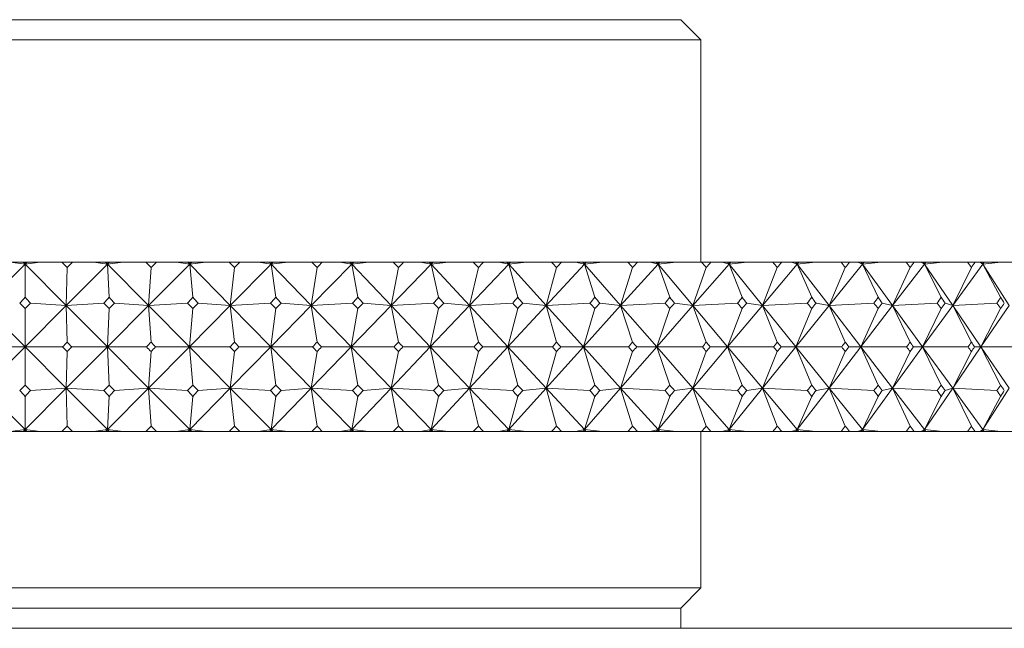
# Model space of a CAD drawing. Header units: inches. Extents: x 1.3 to 19.7, y 2.7 to 15.7.
# Tile 6 of 27: x 3.648 to 4.377, y 10.089 to 10.539. Entities that reach past the tile are written whole.
import ezdxf

# ---------------------------------------------------------------- set-up
doc = ezdxf.new("R2010")
doc.units = ezdxf.units.IN
doc.header["$MEASUREMENT"] = 0

msp = doc.modelspace()

# ---------------------------------------------------------------- linework, layer by layer
at = {"color": 7, "linetype": 'Continuous', "lineweight": 15}
for p, q in [((3.16737, 10.5392), (3.93722, 10.5392)), ((3.93722, 10.5392), (4.13737, 10.5392)), ((4.15237, 10.5242), (4.13737, 10.5392)), ((3.15237, 10.5242), (3.94603, 10.5242)), ((3.94603, 10.5242), (4.15237, 10.5242)), ((4.15237, 10.35981), (4.15237, 10.5242)), ((3.64131, 10.35981), (3.65237, 10.35833)), ((3.6509, 10.35981), (3.64131, 10.35981)), ((3.6509, 10.35981), (3.65237, 10.35833)), ((3.65237, 10.35981), (3.6509, 10.35981)), ((3.66343, 10.35981), (3.65237, 10.35833)), ((3.65384, 10.35981), (3.65237, 10.35833)), ((3.65237, 10.35833), (3.65237, 10.35981)), ((3.65384, 10.35981), (3.65237, 10.35981)), ((3.66343, 10.35981), (3.65384, 10.35981)), ((3.67947, 10.35981), (3.66343, 10.35981)), ((3.67947, 10.35981), (3.68746, 10.35981)), ((3.70285, 10.35981), (3.68746, 10.35981)), ((3.70285, 10.35981), (3.7134, 10.35833)), ((3.71193, 10.35981), (3.70285, 10.35981)), ((3.71193, 10.35981), (3.7134, 10.35833)), ((3.71346, 10.35981), (3.71193, 10.35981)), ((3.72492, 10.35981), (3.7134, 10.35833)), ((3.71487, 10.35981), (3.7134, 10.35833)), ((3.7134, 10.35833), (3.71346, 10.35981)), ((3.71487, 10.35981), (3.71346, 10.35981)), ((3.72492, 10.35981), (3.71487, 10.35981)), ((3.74155, 10.35981), (3.72492, 10.35981)), ((3.74155, 10.35981), (3.74952, 10.35981)), ((3.76419, 10.35981), (3.74952, 10.35981)), ((3.76419, 10.35981), (3.77418, 10.35833)), ((3.77274, 10.35981), (3.76419, 10.35981)), ((3.77274, 10.35981), (3.77418, 10.35833)), ((3.77431, 10.35981), (3.77274, 10.35981)), ((3.78613, 10.35981), (3.77418, 10.35833)), ((3.77565, 10.35981), (3.77418, 10.35833)), ((3.77418, 10.35833), (3.77431, 10.35981)), ((3.77565, 10.35981), (3.77431, 10.35981)), ((3.78613, 10.35981), (3.77565, 10.35981)), ((3.80329, 10.35981), (3.78613, 10.35981)), ((3.80329, 10.35981), (3.81119, 10.35981)), ((3.82509, 10.35981), (3.81119, 10.35981)), ((3.82509, 10.35981), (3.83449, 10.35833)), ((3.83306, 10.35981), (3.82509, 10.35981)), ((3.83306, 10.35981), (3.83449, 10.35833)), ((3.83467, 10.35981), (3.83306, 10.35981)), ((3.84681, 10.35981), (3.83449, 10.35833)), ((3.83595, 10.35981), (3.83449, 10.35833)), ((3.83449, 10.35833), (3.83467, 10.35981)), ((3.83595, 10.35981), (3.83467, 10.35981)), ((3.84681, 10.35981), (3.83595, 10.35981)), ((3.86442, 10.35981), (3.84681, 10.35981)), ((3.86442, 10.35981), (3.87223, 10.35981)), ((3.88531, 10.35981), (3.87223, 10.35981)), ((3.88531, 10.35981), (3.89407, 10.35833)), ((3.89267, 10.35981), (3.88531, 10.35981)), ((3.89267, 10.35981), (3.89407, 10.35833)), ((3.89432, 10.35981), (3.89267, 10.35981)), ((3.90673, 10.35981), (3.89407, 10.35833)), ((3.89552, 10.35981), (3.89407, 10.35833)), ((3.89407, 10.35833), (3.89432, 10.35981)), ((3.89552, 10.35981), (3.89432, 10.35981)), ((3.90673, 10.35981), (3.89552, 10.35981)), ((3.92472, 10.35981), (3.90673, 10.35981)), ((3.92472, 10.35981), (3.93241, 10.35981)), ((3.94461, 10.35981), (3.93241, 10.35981)), ((3.94461, 10.35981), (3.95271, 10.35833)), ((3.95134, 10.35981), (3.94461, 10.35981)), ((3.95134, 10.35981), (3.95271, 10.35833)), ((3.95302, 10.35981), (3.95134, 10.35981)), ((3.96564, 10.35981), (3.95271, 10.35833)), ((3.95413, 10.35981), (3.95271, 10.35833)), ((3.95271, 10.35833), (3.95302, 10.35981)), ((3.95413, 10.35981), (3.95302, 10.35981)), ((3.96564, 10.35981), (3.95413, 10.35981)), ((3.98395, 10.35981), (3.96564, 10.35981)), ((3.98395, 10.35981), (3.99148, 10.35981)), ((4.00275, 10.35981), (3.99148, 10.35981)), ((4.00275, 10.35981), (4.01016, 10.35833)), ((4.00882, 10.35981), (4.00275, 10.35981)), ((4.00882, 10.35981), (4.01016, 10.35833)), ((4.01052, 10.35981), (4.00882, 10.35981)), ((4.02331, 10.35981), (4.01016, 10.35833)), ((4.01156, 10.35981), (4.01016, 10.35833)), ((4.01016, 10.35833), (4.01052, 10.35981)), ((4.01156, 10.35981), (4.01052, 10.35981)), ((4.02331, 10.35981), (4.01156, 10.35981)), ((4.04187, 10.35981), (4.02331, 10.35981)), ((4.04187, 10.35981), (4.04921, 10.35981)), ((4.05952, 10.35981), (4.04921, 10.35981)), ((4.05952, 10.35981), (4.06619, 10.35833)), ((4.0649, 10.35981), (4.05952, 10.35981)), ((4.0649, 10.35981), (4.06619, 10.35833)), ((4.06662, 10.35981), (4.0649, 10.35981)), ((4.07952, 10.35981), (4.06619, 10.35833)), ((4.06756, 10.35981), (4.06619, 10.35833)), ((4.06619, 10.35833), (4.06662, 10.35981)), ((4.06756, 10.35981), (4.06662, 10.35981)), ((4.07952, 10.35981), (4.06756, 10.35981)), ((4.09825, 10.35981), (4.07952, 10.35981)), ((4.09825, 10.35981), (4.10538, 10.35981)), ((4.11467, 10.35981), (4.10538, 10.35981)), ((4.11467, 10.35981), (4.12059, 10.35833)), ((4.11935, 10.35981), (4.11467, 10.35981)), ((4.11935, 10.35981), (4.12059, 10.35833)), ((4.12107, 10.35981), (4.11935, 10.35981)), ((4.13405, 10.35981), (4.12059, 10.35833)), ((4.12193, 10.35981), (4.12059, 10.35833)), ((4.12059, 10.35833), (4.12107, 10.35981)), ((4.12193, 10.35981), (4.12107, 10.35981)), ((4.13405, 10.35981), (4.12193, 10.35981)), ((4.15287, 10.35981), (4.13405, 10.35981)), ((4.15287, 10.35981), (4.15976, 10.35981)), ((4.168, 10.35981), (4.15976, 10.35981)), ((4.168, 10.35981), (4.17315, 10.35833)), ((4.17196, 10.35981), (4.168, 10.35981)), ((4.17196, 10.35981), (4.17315, 10.35833)), ((4.17368, 10.35981), (4.17196, 10.35981)), ((4.17315, 10.35833), (4.17368, 10.35981)), ((4.17444, 10.35981), (4.17315, 10.35833)), ((4.18667, 10.35981), (4.17315, 10.35833)), ((4.17444, 10.35981), (4.17368, 10.35981)), ((4.18667, 10.35981), (4.17444, 10.35981)), ((4.20552, 10.35981), (4.18667, 10.35981)), ((4.20552, 10.35981), (4.21214, 10.35981)), ((4.2193, 10.35981), (4.21214, 10.35981)), ((4.2193, 10.35981), (4.22365, 10.35833)), ((4.22251, 10.35981), (4.2193, 10.35981)), ((4.22251, 10.35981), (4.22365, 10.35833)), ((4.22423, 10.35981), (4.22251, 10.35981)), ((4.22365, 10.35833), (4.22423, 10.35981)), ((4.22489, 10.35981), (4.22365, 10.35833)), ((4.23719, 10.35981), (4.22365, 10.35833)), ((4.22489, 10.35981), (4.22423, 10.35981)), ((4.23719, 10.35981), (4.22489, 10.35981)), ((4.25598, 10.35981), (4.23719, 10.35981)), ((4.25598, 10.35981), (4.2623, 10.35981)), ((4.26836, 10.35981), (4.2623, 10.35981)), ((4.26836, 10.35981), (4.27189, 10.35833)), ((4.27082, 10.35981), (4.26836, 10.35981)), ((4.27082, 10.35981), (4.27189, 10.35833)), ((4.27253, 10.35981), (4.27082, 10.35981)), ((4.27189, 10.35833), (4.27253, 10.35981)), ((4.27308, 10.35981), (4.27189, 10.35833)), ((4.2854, 10.35981), (4.27189, 10.35833)), ((4.27308, 10.35981), (4.27253, 10.35981)), ((4.2854, 10.35981), (4.27308, 10.35981)), ((4.30406, 10.35981), (4.2854, 10.35981)), ((4.30406, 10.35981), (4.31006, 10.35981)), ((4.31498, 10.35981), (4.31006, 10.35981)), ((4.31498, 10.35981), (4.31769, 10.35833)), ((4.31668, 10.35981), (4.31498, 10.35981)), ((4.31668, 10.35981), (4.31769, 10.35833)), ((4.31838, 10.35981), (4.31668, 10.35981)), ((4.31769, 10.35833), (4.31838, 10.35981)), ((4.31883, 10.35981), (4.31769, 10.35833)), ((4.3311, 10.35981), (4.31769, 10.35833)), ((4.31883, 10.35981), (4.31838, 10.35981)), ((4.3311, 10.35981), (4.31883, 10.35981)), ((4.34957, 10.35981), (4.3311, 10.35981)), ((4.34957, 10.35981), (4.35523, 10.35981)), ((4.359, 10.35981), (4.35523, 10.35981)), ((4.359, 10.35981), (4.36087, 10.35833)), ((4.35993, 10.35981), (4.359, 10.35981)), ((4.35993, 10.35981), (4.36087, 10.35833)), ((4.36159, 10.35981), (4.35993, 10.35981)), ((4.36087, 10.35833), (4.36159, 10.35981)), ((4.36194, 10.35981), (4.36087, 10.35833)), ((4.37413, 10.35981), (4.36087, 10.35833)), ((4.36194, 10.35981), (4.36159, 10.35981)), ((4.37413, 10.35981), (4.36194, 10.35981)), ((4.39233, 10.35981), (4.37413, 10.35981)), ((3.65237, 10.35833), (3.62188, 10.32779)), ((3.65237, 10.35833), (3.65237, 10.33395)), ((3.65237, 10.35833), (3.68285, 10.32779)), ((3.7134, 10.35833), (3.68285, 10.32779)), ((3.68285, 10.32779), (3.68346, 10.356)), ((3.7134, 10.35833), (3.71453, 10.33395)), ((3.7134, 10.35833), (3.7437, 10.32779)), ((3.77418, 10.35833), (3.7437, 10.32779)), ((3.7437, 10.32779), (3.74554, 10.356)), ((3.77418, 10.35833), (3.77645, 10.33395)), ((3.77418, 10.35833), (3.80418, 10.32779)), ((3.83449, 10.35833), (3.80418, 10.32779)), ((3.80418, 10.32779), (3.80724, 10.356)), ((3.83449, 10.35833), (3.83788, 10.33395)), ((3.83449, 10.35833), (3.86407, 10.32779)), ((3.89407, 10.35833), (3.86407, 10.32779)), ((3.86407, 10.32779), (3.86833, 10.356)), ((3.89407, 10.35833), (3.89857, 10.33395)), ((3.89407, 10.35833), (3.92312, 10.32779)), ((3.95271, 10.35833), (3.92312, 10.32779)), ((3.92312, 10.32779), (3.92857, 10.356)), ((3.95271, 10.35833), (3.9583, 10.33395)), ((3.95271, 10.35833), (3.98111, 10.32779)), ((4.01016, 10.35833), (3.98111, 10.32779)), ((3.98111, 10.32779), (3.98772, 10.356)), ((4.01016, 10.35833), (4.01681, 10.33395)), ((4.01016, 10.35833), (4.03779, 10.32779)), ((4.06619, 10.35833), (4.03779, 10.32779)), ((4.03779, 10.32779), (4.04554, 10.356)), ((4.06619, 10.35833), (4.07389, 10.33395)), ((4.06619, 10.35833), (4.09296, 10.32779)), ((4.12059, 10.35833), (4.09296, 10.32779)), ((4.09296, 10.32779), (4.10182, 10.356)), ((4.12059, 10.35833), (4.1293, 10.33395)), ((4.12059, 10.35833), (4.14638, 10.32779)), ((4.17315, 10.35833), (4.14638, 10.32779)), ((4.14638, 10.32779), (4.15632, 10.356)), ((4.17315, 10.35833), (4.18284, 10.33395)), ((4.17315, 10.35833), (4.19786, 10.32779)), ((4.22365, 10.35833), (4.19786, 10.32779)), ((4.19786, 10.32779), (4.20883, 10.356)), ((4.22365, 10.35833), (4.23428, 10.33395)), ((4.22365, 10.35833), (4.24718, 10.32779)), ((4.27189, 10.35833), (4.24718, 10.32779)), ((4.24718, 10.32779), (4.25915, 10.356)), ((4.27189, 10.35833), (4.28342, 10.33395)), ((4.27189, 10.35833), (4.29416, 10.32779)), ((4.31769, 10.35833), (4.29416, 10.32779)), ((4.29416, 10.32779), (4.30707, 10.356)), ((4.31769, 10.35833), (4.33007, 10.33395)), ((4.31769, 10.35833), (4.3386, 10.32779)), ((4.36087, 10.35833), (4.3386, 10.32779)), ((4.3386, 10.32779), (4.3524, 10.356)), ((4.36087, 10.35833), (4.37405, 10.33395)), ((4.36087, 10.35833), (4.38034, 10.32779)), ((3.65638, 10.3296), (3.68285, 10.32779)), ((3.71052, 10.3296), (3.68285, 10.32779)), ((3.71854, 10.3296), (3.7437, 10.32779)), ((3.77246, 10.3296), (3.7437, 10.32779)), ((3.78043, 10.3296), (3.80418, 10.32779)), ((3.83393, 10.3296), (3.80418, 10.32779)), ((3.84182, 10.3296), (3.86407, 10.32779)), ((3.89468, 10.3296), (3.86407, 10.32779)), ((3.90246, 10.3296), (3.92312, 10.32779)), ((3.95447, 10.3296), (3.92312, 10.32779)), ((3.96211, 10.3296), (3.98111, 10.32779)), ((4.01308, 10.3296), (3.98111, 10.32779)), ((4.02054, 10.3296), (4.03779, 10.32779)), ((4.07025, 10.3296), (4.03779, 10.32779)), ((4.07752, 10.3296), (4.09296, 10.32779)), ((4.12578, 10.3296), (4.09296, 10.32779)), ((4.13282, 10.3296), (4.14638, 10.32779)), ((4.17944, 10.3296), (4.14638, 10.32779)), ((4.18622, 10.3296), (4.19786, 10.32779)), ((4.23102, 10.3296), (4.19786, 10.32779)), ((4.23752, 10.3296), (4.24718, 10.32779)), ((4.28032, 10.3296), (4.24718, 10.32779)), ((4.28651, 10.3296), (4.29416, 10.32779)), ((4.32714, 10.3296), (4.29416, 10.32779)), ((4.33299, 10.3296), (4.3386, 10.32779)), ((4.37129, 10.3296), (4.3386, 10.32779)), ((3.62188, 10.32779), (3.65237, 10.29731)), ((3.68285, 10.32779), (3.65237, 10.29731)), ((3.65237, 10.29731), (3.65237, 10.32559)), ((3.68285, 10.32779), (3.68346, 10.30081)), ((3.68285, 10.32779), (3.71328, 10.29731)), ((3.7437, 10.32779), (3.71328, 10.29731)), ((3.71328, 10.29731), (3.71453, 10.32559)), ((3.7437, 10.32779), (3.74554, 10.30081)), ((3.7437, 10.32779), (3.77394, 10.29731)), ((3.80418, 10.32779), (3.77394, 10.29731)), ((3.77394, 10.29731), (3.77645, 10.32559)), ((3.80418, 10.32779), (3.80724, 10.30081)), ((3.80418, 10.32779), (3.83413, 10.29731)), ((3.86407, 10.32779), (3.83413, 10.29731)), ((3.83413, 10.29731), (3.83788, 10.32559)), ((3.86407, 10.32779), (3.86833, 10.30081)), ((3.86407, 10.32779), (3.8936, 10.29731)), ((3.92312, 10.32779), (3.8936, 10.29731)), ((3.8936, 10.29731), (3.89857, 10.32559)), ((3.92312, 10.32779), (3.92857, 10.30081)), ((3.92312, 10.32779), (3.95211, 10.29731)), ((3.98111, 10.32779), (3.95211, 10.29731)), ((3.95211, 10.29731), (3.9583, 10.32559)), ((3.98111, 10.32779), (3.98772, 10.30081)), ((3.98111, 10.32779), (4.00945, 10.29731)), ((4.03779, 10.32779), (4.00945, 10.29731)), ((4.00945, 10.29731), (4.01681, 10.32559)), ((4.03779, 10.32779), (4.04554, 10.30081)), ((4.03779, 10.32779), (4.06537, 10.29731)), ((4.09296, 10.32779), (4.06537, 10.29731)), ((4.06537, 10.29731), (4.07389, 10.32559)), ((4.09296, 10.32779), (4.10182, 10.30081)), ((4.09296, 10.32779), (4.11967, 10.29731)), ((4.14638, 10.32779), (4.11967, 10.29731)), ((4.11967, 10.29731), (4.1293, 10.32559)), ((4.14638, 10.32779), (4.15632, 10.30081)), ((4.14638, 10.32779), (4.17212, 10.29731)), ((4.19786, 10.32779), (4.17212, 10.29731)), ((4.17212, 10.29731), (4.18284, 10.32559)), ((4.19786, 10.32779), (4.20883, 10.30081)), ((4.19786, 10.32779), (4.22252, 10.29731)), ((4.24718, 10.32779), (4.22252, 10.29731)), ((4.22252, 10.29731), (4.23428, 10.32559)), ((4.24718, 10.32779), (4.25915, 10.30081)), ((4.24718, 10.32779), (4.27067, 10.29731)), ((4.29416, 10.32779), (4.27067, 10.29731)), ((4.27067, 10.29731), (4.28342, 10.32559)), ((4.29416, 10.32779), (4.30707, 10.30081)), ((4.29416, 10.32779), (4.31638, 10.29731)), ((4.3386, 10.32779), (4.31638, 10.29731)), ((4.31638, 10.29731), (4.33007, 10.32559)), ((4.3386, 10.32779), (4.3524, 10.30081)), ((4.3386, 10.32779), (4.35947, 10.29731)), ((4.38034, 10.32779), (4.35947, 10.29731)), ((4.35947, 10.29731), (4.37405, 10.32559)), ((3.62188, 10.26682), (3.65237, 10.29731)), ((3.65237, 10.29731), (3.62463, 10.29731)), ((3.65237, 10.29731), (3.65237, 10.26902)), ((3.68285, 10.26682), (3.65237, 10.29731)), ((3.65237, 10.29731), (3.6801, 10.29731)), ((3.68285, 10.26682), (3.71328, 10.29731)), ((3.68346, 10.2938), (3.68285, 10.26682)), ((3.71328, 10.29731), (3.68683, 10.29731)), ((3.71328, 10.29731), (3.71453, 10.26902)), ((3.7437, 10.26682), (3.71328, 10.29731)), ((3.71328, 10.29731), (3.74219, 10.29731)), ((3.7437, 10.26682), (3.77394, 10.29731)), ((3.74554, 10.2938), (3.7437, 10.26682)), ((3.77394, 10.29731), (3.74888, 10.29731)), ((3.77394, 10.29731), (3.77645, 10.26902)), ((3.80418, 10.26682), (3.77394, 10.29731)), ((3.77394, 10.29731), (3.80392, 10.29731)), ((3.80418, 10.26682), (3.83413, 10.29731)), ((3.80724, 10.2938), (3.80418, 10.26682)), ((3.83413, 10.29731), (3.81056, 10.29731)), ((3.83413, 10.29731), (3.83788, 10.26902)), ((3.86407, 10.26682), (3.83413, 10.29731)), ((3.83413, 10.29731), (3.86505, 10.29731)), ((3.86407, 10.26682), (3.8936, 10.29731)), ((3.86833, 10.2938), (3.86407, 10.26682)), ((3.8936, 10.29731), (3.87161, 10.29731)), ((3.8936, 10.29731), (3.89857, 10.26902)), ((3.92312, 10.26682), (3.8936, 10.29731)), ((3.8936, 10.29731), (3.92534, 10.29731)), ((3.92312, 10.26682), (3.95211, 10.29731)), ((3.92857, 10.2938), (3.92312, 10.26682)), ((3.95211, 10.29731), (3.9318, 10.29731)), ((3.95211, 10.29731), (3.9583, 10.26902)), ((3.98111, 10.26682), (3.95211, 10.29731)), ((3.95211, 10.29731), (3.98455, 10.29731)), ((3.98111, 10.26682), (4.00945, 10.29731)), ((3.98772, 10.2938), (3.98111, 10.26682)), ((4.00945, 10.29731), (3.99088, 10.29731)), ((4.00945, 10.29731), (4.01681, 10.26902)), ((4.03779, 10.26682), (4.00945, 10.29731)), ((4.00945, 10.29731), (4.04246, 10.29731)), ((4.03779, 10.26682), (4.06537, 10.29731)), ((4.04554, 10.2938), (4.03779, 10.26682)), ((4.06537, 10.29731), (4.04863, 10.29731)), ((4.06537, 10.29731), (4.07389, 10.26902)), ((4.09296, 10.26682), (4.06537, 10.29731)), ((4.06537, 10.29731), (4.09882, 10.29731)), ((4.09296, 10.26682), (4.11967, 10.29731)), ((4.10182, 10.2938), (4.09296, 10.26682)), ((4.11967, 10.29731), (4.10481, 10.29731)), ((4.11967, 10.29731), (4.1293, 10.26902)), ((4.14638, 10.26682), (4.11967, 10.29731)), ((4.11967, 10.29731), (4.15342, 10.29731)), ((4.14638, 10.26682), (4.17212, 10.29731)), ((4.15632, 10.2938), (4.14638, 10.26682)), ((4.17212, 10.29731), (4.15921, 10.29731)), ((4.17212, 10.29731), (4.18284, 10.26902)), ((4.19786, 10.26682), (4.17212, 10.29731)), ((4.17212, 10.29731), (4.20605, 10.29731)), ((4.19786, 10.26682), (4.22252, 10.29731)), ((4.20883, 10.2938), (4.19786, 10.26682)), ((4.22252, 10.29731), (4.21161, 10.29731)), ((4.22252, 10.29731), (4.23428, 10.26902)), ((4.24718, 10.26682), (4.22252, 10.29731)), ((4.22252, 10.29731), (4.25649, 10.29731)), ((4.24718, 10.26682), (4.27067, 10.29731)), ((4.25915, 10.2938), (4.24718, 10.26682)), ((4.27067, 10.29731), (4.2618, 10.29731)), ((4.27067, 10.29731), (4.28342, 10.26902)), ((4.29416, 10.26682), (4.27067, 10.29731)), ((4.27067, 10.29731), (4.30454, 10.29731)), ((4.29416, 10.26682), (4.31638, 10.29731)), ((4.30707, 10.2938), (4.29416, 10.26682)), ((4.31638, 10.29731), (4.30959, 10.29731)), ((4.31638, 10.29731), (4.33007, 10.26902)), ((4.3386, 10.26682), (4.31638, 10.29731)), ((4.31638, 10.29731), (4.35002, 10.29731)), ((4.3386, 10.26682), (4.35947, 10.29731)), ((4.3524, 10.2938), (4.3386, 10.26682)), ((4.35947, 10.29731), (4.35478, 10.29731)), ((4.35947, 10.29731), (4.37405, 10.26902)), ((4.38034, 10.26682), (4.35947, 10.29731)), ((4.35947, 10.29731), (4.39275, 10.29731)), ((3.65237, 10.23628), (3.62188, 10.26682)), ((3.65237, 10.23628), (3.68285, 10.26682)), ((3.68285, 10.26682), (3.65638, 10.26502)), ((3.68346, 10.23862), (3.68285, 10.26682)), ((3.7134, 10.23628), (3.68285, 10.26682)), ((3.68285, 10.26682), (3.71052, 10.26502)), ((3.7134, 10.23628), (3.7437, 10.26682)), ((3.7437, 10.26682), (3.71854, 10.26502)), ((3.74554, 10.23862), (3.7437, 10.26682)), ((3.77418, 10.23628), (3.7437, 10.26682)), ((3.7437, 10.26682), (3.77246, 10.26502)), ((3.77418, 10.23628), (3.80418, 10.26682)), ((3.80418, 10.26682), (3.78043, 10.26502)), ((3.80724, 10.23862), (3.80418, 10.26682)), ((3.83449, 10.23628), (3.80418, 10.26682)), ((3.80418, 10.26682), (3.83393, 10.26502)), ((3.83449, 10.23628), (3.86407, 10.26682)), ((3.86407, 10.26682), (3.84182, 10.26502)), ((3.86833, 10.23862), (3.86407, 10.26682)), ((3.89407, 10.23628), (3.86407, 10.26682)), ((3.86407, 10.26682), (3.89468, 10.26502)), ((3.89407, 10.23628), (3.92312, 10.26682)), ((3.92312, 10.26682), (3.90246, 10.26502)), ((3.92857, 10.23862), (3.92312, 10.26682)), ((3.95271, 10.23628), (3.92312, 10.26682)), ((3.92312, 10.26682), (3.95447, 10.26502)), ((3.95271, 10.23628), (3.98111, 10.26682)), ((3.98111, 10.26682), (3.96211, 10.26502)), ((3.98772, 10.23862), (3.98111, 10.26682)), ((4.01016, 10.23628), (3.98111, 10.26682)), ((3.98111, 10.26682), (4.01308, 10.26502)), ((4.01016, 10.23628), (4.03779, 10.26682)), ((4.03779, 10.26682), (4.02054, 10.26502)), ((4.04554, 10.23862), (4.03779, 10.26682)), ((4.06619, 10.23628), (4.03779, 10.26682)), ((4.03779, 10.26682), (4.07025, 10.26502)), ((4.06619, 10.23628), (4.09296, 10.26682)), ((4.09296, 10.26682), (4.07752, 10.26502)), ((4.10182, 10.23862), (4.09296, 10.26682)), ((4.12059, 10.23628), (4.09296, 10.26682)), ((4.09296, 10.26682), (4.12578, 10.26502)), ((4.12059, 10.23628), (4.14638, 10.26682)), ((4.14638, 10.26682), (4.13282, 10.26502)), ((4.15632, 10.23862), (4.14638, 10.26682)), ((4.17315, 10.23628), (4.14638, 10.26682)), ((4.14638, 10.26682), (4.17944, 10.26502)), ((4.17315, 10.23628), (4.19786, 10.26682)), ((4.19786, 10.26682), (4.18622, 10.26502)), ((4.20883, 10.23862), (4.19786, 10.26682)), ((4.22365, 10.23628), (4.19786, 10.26682)), ((4.19786, 10.26682), (4.23102, 10.26502)), ((4.22365, 10.23628), (4.24718, 10.26682)), ((4.24718, 10.26682), (4.23752, 10.26502)), ((4.25915, 10.23862), (4.24718, 10.26682)), ((4.27189, 10.23628), (4.24718, 10.26682)), ((4.24718, 10.26682), (4.28032, 10.26502)), ((4.27189, 10.23628), (4.29416, 10.26682)), ((4.29416, 10.26682), (4.28651, 10.26502)), ((4.30707, 10.23862), (4.29416, 10.26682)), ((4.31769, 10.23628), (4.29416, 10.26682)), ((4.29416, 10.26682), (4.32714, 10.26502)), ((4.31769, 10.23628), (4.3386, 10.26682)), ((4.3386, 10.26682), (4.33299, 10.26502)), ((4.3524, 10.23862), (4.3386, 10.26682)), ((4.36087, 10.23628), (4.3386, 10.26682)), ((4.3386, 10.26682), (4.37129, 10.26502)), ((4.36087, 10.23628), (4.38034, 10.26682)), ((3.65237, 10.26067), (3.65237, 10.23628)), ((3.71453, 10.26067), (3.7134, 10.23628)), ((3.77645, 10.26067), (3.77418, 10.23628)), ((3.83788, 10.26067), (3.83449, 10.23628)), ((3.89857, 10.26067), (3.89407, 10.23628)), ((3.9583, 10.26067), (3.95271, 10.23628)), ((4.01681, 10.26067), (4.01016, 10.23628)), ((4.07389, 10.26067), (4.06619, 10.23628)), ((4.1293, 10.26067), (4.12059, 10.23628)), ((4.18284, 10.26067), (4.17315, 10.23628)), ((4.23428, 10.26067), (4.22365, 10.23628)), ((4.28342, 10.26067), (4.27189, 10.23628)), ((4.33007, 10.26067), (4.31769, 10.23628)), ((4.37405, 10.26067), (4.36087, 10.23628)), ((3.65237, 10.23628), (3.64131, 10.23481)), ((3.6509, 10.23481), (3.64131, 10.23481)), ((3.6509, 10.23481), (3.65237, 10.23628)), ((3.65237, 10.23481), (3.6509, 10.23481)), ((3.65237, 10.23628), (3.66343, 10.23481)), ((3.65384, 10.23481), (3.65237, 10.23628)), ((3.65237, 10.23481), (3.65237, 10.23628)), ((3.65384, 10.23481), (3.65237, 10.23481)), ((3.66343, 10.23481), (3.65384, 10.23481)), ((3.67947, 10.23481), (3.66343, 10.23481)), ((3.67947, 10.23481), (3.68746, 10.23481)), ((3.70285, 10.23481), (3.68746, 10.23481)), ((3.7134, 10.23628), (3.70285, 10.23481)), ((3.71193, 10.23481), (3.70285, 10.23481)), ((3.71193, 10.23481), (3.7134, 10.23628)), ((3.71346, 10.23481), (3.71193, 10.23481)), ((3.7134, 10.23628), (3.72492, 10.23481)), ((3.71487, 10.23481), (3.7134, 10.23628)), ((3.71346, 10.23481), (3.7134, 10.23628)), ((3.71487, 10.23481), (3.71346, 10.23481)), ((3.72492, 10.23481), (3.71487, 10.23481)), ((3.74155, 10.23481), (3.72492, 10.23481)), ((3.74155, 10.23481), (3.74952, 10.23481)), ((3.76419, 10.23481), (3.74952, 10.23481)), ((3.77418, 10.23628), (3.76419, 10.23481)), ((3.77274, 10.23481), (3.76419, 10.23481)), ((3.77274, 10.23481), (3.77418, 10.23628)), ((3.77431, 10.23481), (3.77274, 10.23481)), ((3.77418, 10.23628), (3.78613, 10.23481)), ((3.77565, 10.23481), (3.77418, 10.23628)), ((3.77431, 10.23481), (3.77418, 10.23628)), ((3.77565, 10.23481), (3.77431, 10.23481)), ((3.78613, 10.23481), (3.77565, 10.23481)), ((3.80329, 10.23481), (3.78613, 10.23481)), ((3.80329, 10.23481), (3.81119, 10.23481)), ((3.82509, 10.23481), (3.81119, 10.23481)), ((3.83449, 10.23628), (3.82509, 10.23481)), ((3.83306, 10.23481), (3.82509, 10.23481)), ((3.83306, 10.23481), (3.83449, 10.23628)), ((3.83467, 10.23481), (3.83306, 10.23481)), ((3.83449, 10.23628), (3.84681, 10.23481)), ((3.83595, 10.23481), (3.83449, 10.23628)), ((3.83467, 10.23481), (3.83449, 10.23628)), ((3.83595, 10.23481), (3.83467, 10.23481)), ((3.84681, 10.23481), (3.83595, 10.23481)), ((3.86442, 10.23481), (3.84681, 10.23481)), ((3.86442, 10.23481), (3.87223, 10.23481)), ((3.88531, 10.23481), (3.87223, 10.23481)), ((3.89407, 10.23628), (3.88531, 10.23481)), ((3.89267, 10.23481), (3.88531, 10.23481)), ((3.89267, 10.23481), (3.89407, 10.23628)), ((3.89432, 10.23481), (3.89267, 10.23481)), ((3.89407, 10.23628), (3.90673, 10.23481)), ((3.89552, 10.23481), (3.89407, 10.23628)), ((3.89432, 10.23481), (3.89407, 10.23628)), ((3.89552, 10.23481), (3.89432, 10.23481)), ((3.90673, 10.23481), (3.89552, 10.23481)), ((3.92472, 10.23481), (3.90673, 10.23481)), ((3.92472, 10.23481), (3.93241, 10.23481)), ((3.94461, 10.23481), (3.93241, 10.23481)), ((3.95271, 10.23628), (3.94461, 10.23481)), ((3.95134, 10.23481), (3.94461, 10.23481)), ((3.95134, 10.23481), (3.95271, 10.23628)), ((3.95302, 10.23481), (3.95134, 10.23481)), ((3.95271, 10.23628), (3.96564, 10.23481)), ((3.95413, 10.23481), (3.95271, 10.23628)), ((3.95302, 10.23481), (3.95271, 10.23628)), ((3.95413, 10.23481), (3.95302, 10.23481)), ((3.96564, 10.23481), (3.95413, 10.23481)), ((3.98395, 10.23481), (3.96564, 10.23481)), ((3.98395, 10.23481), (3.99148, 10.23481)), ((4.00275, 10.23481), (3.99148, 10.23481)), ((4.01016, 10.23628), (4.00275, 10.23481)), ((4.00882, 10.23481), (4.00275, 10.23481)), ((4.00882, 10.23481), (4.01016, 10.23628)), ((4.01052, 10.23481), (4.00882, 10.23481)), ((4.01016, 10.23628), (4.02331, 10.23481)), ((4.01156, 10.23481), (4.01016, 10.23628)), ((4.01052, 10.23481), (4.01016, 10.23628)), ((4.01156, 10.23481), (4.01052, 10.23481)), ((4.02331, 10.23481), (4.01156, 10.23481)), ((4.04187, 10.23481), (4.02331, 10.23481)), ((4.04187, 10.23481), (4.04921, 10.23481)), ((4.05952, 10.23481), (4.04921, 10.23481)), ((4.06619, 10.23628), (4.05952, 10.23481)), ((4.0649, 10.23481), (4.05952, 10.23481)), ((4.0649, 10.23481), (4.06619, 10.23628)), ((4.06662, 10.23481), (4.0649, 10.23481)), ((4.06619, 10.23628), (4.07952, 10.23481)), ((4.06756, 10.23481), (4.06619, 10.23628)), ((4.06662, 10.23481), (4.06619, 10.23628)), ((4.06756, 10.23481), (4.06662, 10.23481)), ((4.07952, 10.23481), (4.06756, 10.23481)), ((4.09825, 10.23481), (4.07952, 10.23481)), ((4.09825, 10.23481), (4.10538, 10.23481)), ((4.11467, 10.23481), (4.10538, 10.23481)), ((4.12059, 10.23628), (4.11467, 10.23481)), ((4.11935, 10.23481), (4.11467, 10.23481)), ((4.11935, 10.23481), (4.12059, 10.23628)), ((4.12107, 10.23481), (4.11935, 10.23481)), ((4.12059, 10.23628), (4.13405, 10.23481)), ((4.12193, 10.23481), (4.12059, 10.23628)), ((4.12107, 10.23481), (4.12059, 10.23628)), ((4.12193, 10.23481), (4.12107, 10.23481)), ((4.13405, 10.23481), (4.12193, 10.23481)), ((4.15287, 10.23481), (4.13405, 10.23481)), ((4.15237, 10.1192), (4.15237, 10.23481)), ((4.15287, 10.23481), (4.15976, 10.23481)), ((4.168, 10.23481), (4.15976, 10.23481)), ((4.17315, 10.23628), (4.168, 10.23481)), ((4.17196, 10.23481), (4.168, 10.23481)), ((4.17196, 10.23481), (4.17315, 10.23628)), ((4.17368, 10.23481), (4.17196, 10.23481)), ((4.17368, 10.23481), (4.17315, 10.23628)), ((4.17444, 10.23481), (4.17315, 10.23628)), ((4.17315, 10.23628), (4.18667, 10.23481)), ((4.17444, 10.23481), (4.17368, 10.23481)), ((4.18667, 10.23481), (4.17444, 10.23481)), ((4.20552, 10.23481), (4.18667, 10.23481)), ((4.20552, 10.23481), (4.21214, 10.23481)), ((4.2193, 10.23481), (4.21214, 10.23481)), ((4.22365, 10.23628), (4.2193, 10.23481)), ((4.22251, 10.23481), (4.2193, 10.23481)), ((4.22251, 10.23481), (4.22365, 10.23628)), ((4.22423, 10.23481), (4.22251, 10.23481)), ((4.22423, 10.23481), (4.22365, 10.23628)), ((4.22489, 10.23481), (4.22365, 10.23628)), ((4.22365, 10.23628), (4.23719, 10.23481)), ((4.22489, 10.23481), (4.22423, 10.23481)), ((4.23719, 10.23481), (4.22489, 10.23481)), ((4.25598, 10.23481), (4.23719, 10.23481)), ((4.25598, 10.23481), (4.2623, 10.23481)), ((4.26836, 10.23481), (4.2623, 10.23481)), ((4.27189, 10.23628), (4.26836, 10.23481)), ((4.27082, 10.23481), (4.26836, 10.23481)), ((4.27082, 10.23481), (4.27189, 10.23628)), ((4.27253, 10.23481), (4.27082, 10.23481)), ((4.27253, 10.23481), (4.27189, 10.23628)), ((4.27308, 10.23481), (4.27189, 10.23628)), ((4.27189, 10.23628), (4.2854, 10.23481)), ((4.27308, 10.23481), (4.27253, 10.23481)), ((4.2854, 10.23481), (4.27308, 10.23481)), ((4.30406, 10.23481), (4.2854, 10.23481)), ((4.30406, 10.23481), (4.31006, 10.23481)), ((4.31498, 10.23481), (4.31006, 10.23481)), ((4.31769, 10.23628), (4.31498, 10.23481)), ((4.31668, 10.23481), (4.31498, 10.23481)), ((4.31668, 10.23481), (4.31769, 10.23628)), ((4.31838, 10.23481), (4.31668, 10.23481)), ((4.31838, 10.23481), (4.31769, 10.23628)), ((4.31883, 10.23481), (4.31769, 10.23628)), ((4.31769, 10.23628), (4.3311, 10.23481)), ((4.31883, 10.23481), (4.31838, 10.23481)), ((4.3311, 10.23481), (4.31883, 10.23481)), ((4.34957, 10.23481), (4.3311, 10.23481)), ((4.34957, 10.23481), (4.35523, 10.23481)), ((4.359, 10.23481), (4.35523, 10.23481)), ((4.36087, 10.23628), (4.359, 10.23481)), ((4.35993, 10.23481), (4.359, 10.23481)), ((4.35993, 10.23481), (4.36087, 10.23628)), ((4.36159, 10.23481), (4.35993, 10.23481)), ((4.36159, 10.23481), (4.36087, 10.23628)), ((4.36194, 10.23481), (4.36087, 10.23628)), ((4.36087, 10.23628), (4.37413, 10.23481)), ((4.36194, 10.23481), (4.36159, 10.23481)), ((4.37413, 10.23481), (4.36194, 10.23481)), ((4.39233, 10.23481), (4.37413, 10.23481)), ((3.15237, 10.1192), (3.94603, 10.1192)), ((3.94603, 10.1192), (4.15237, 10.1192)), ((4.13737, 10.1042), (4.15237, 10.1192)), ((3.16737, 10.1042), (3.93722, 10.1042)), ((3.93722, 10.1042), (4.13737, 10.1042)), ((4.13737, 10.0892), (4.13737, 10.1042)), ((2.40237, 10.0892), (4.90237, 10.0892))]:
    msp.add_line(p, q, dxfattribs=at)
for centre, major_axis, ratio, start_param, end_param in [((3.65237, 8.92552), (-0.65361, 1.69046), 0.43986, 5.530662, 5.534703), ((3.65237, 8.92552), (0.70004, 1.69004), 0.414214, 0.74994, 0.753982), ((3.65237, 8.92552), (-0.602, 1.69177), 0.464563, 5.535292, 5.539334), ((3.65237, 8.92552), (0.74174, 1.69042), 0.387885, 0.748606, 0.752647), ((3.65237, 8.92552), (-0.54472, 1.694), 0.487996, 5.543471, 5.547512), ((3.65237, 8.92552), (0.77915, 1.69149), 0.361079, 0.744836, 0.748877), ((3.65237, 8.92552), (-0.48134, 1.69708), 0.509761, 5.555534, 5.559575), ((3.65237, 8.92552), (0.81265, 1.69312), 0.333953, 0.738958, 0.743), ((3.65237, 8.92552), (-0.41155, 1.70083), 0.529389, 5.571718, 5.57576), ((3.65237, 8.92552), (0.84258, 1.69516), 0.306624, 0.731265, 0.735307), ((3.65237, 8.92552), (-0.33531, 1.70492), 0.546354, 5.59208, 5.596122), ((3.65237, 8.92552), (0.8692, 1.69747), 0.279182, 0.722017, 0.726059), ((3.65237, 8.92552), (-0.25296, 1.70887), 0.560101, 5.616401, 5.620443), ((3.65237, 8.92552), (0.89277, 1.69994), 0.251688, 0.711441, 0.715483), ((3.65237, 8.92552), (-0.16538, 1.71214), 0.5701, 5.64411, 5.648152), ((3.65237, 8.92552), (0.91347, 1.70246), 0.224188, 0.699737, 0.703779), ((3.65237, 8.92552), (-0.07405, 1.7142), 0.575911, 5.674249, 5.678291), ((3.65237, 8.92552), (0.93146, 1.70491), 0.196711, 0.687082, 0.691124), ((3.65237, 8.92552), (0.01906, 1.71469), 0.577255, 5.705539, 5.709581), ((3.65237, 8.92552), (0.94688, 1.70722), 0.169273, 0.673632, 0.677674), ((3.65237, 8.92552), (0.11171, 1.71353), 0.574065, 5.736528, 5.74057), ((3.65237, 8.92552), (0.95983, 1.70931), 0.141884, 0.659527, 0.663568), ((3.65237, 8.92552), (0.20172, 1.71092), 0.566498, 5.765813, 5.769855), ((3.65237, 8.92552), (0.9704, 1.71112), 0.114545, 0.644891, 0.648933), ((3.65237, 8.92552), (0.28731, 1.7073), 0.554907, 5.792232, 5.796273), ((3.65237, 8.92552), (0.97866, 1.7126), 0.087252, 0.62984, 0.633882), ((3.65237, 11.66909), (0.74174, 1.69042), 0.387885, 3.984432, 3.988488), ((3.65237, 8.92552), (-0.70004, 1.69004), 0.414214, 5.497787, 5.501843), ((3.65237, 11.66909), (-0.74174, 1.69042), 0.387885, 2.294697, 2.298753), ((3.65237, 8.92552), (0.70004, 1.69004), 0.414214, 0.781342, 0.785398), ((3.65237, 11.66909), (0.70004, 1.69004), 0.414214, 3.985767, 3.989823), ((3.65237, 8.92552), (-0.65361, 1.69046), 0.43986, 5.499246, 5.503302), ((3.65237, 11.66909), (-0.77915, 1.69149), 0.361079, 2.298467, 2.302523), ((3.65237, 8.92552), (0.74174, 1.69042), 0.387885, 0.780007, 0.784063), ((3.65237, 11.66909), (0.65361, 1.69046), 0.43986, 3.984308, 3.988364), ((3.65237, 8.92552), (-0.602, 1.69177), 0.464563, 5.503876, 5.507932), ((3.65237, 11.66909), (-0.81265, 1.69312), 0.333953, 2.304345, 2.308401), ((3.65237, 8.92552), (0.77915, 1.69149), 0.361079, 0.776238, 0.780293), ((3.65237, 11.66909), (0.602, 1.69177), 0.464563, 3.979678, 3.983734), ((3.65237, 8.92552), (-0.54472, 1.694), 0.487996, 5.512055, 5.51611), ((3.65237, 11.66909), (-0.84258, 1.69516), 0.306624, 2.312038, 2.316094), ((3.65237, 8.92552), (0.81265, 1.69312), 0.333953, 0.77036, 0.774416), ((3.65237, 11.66909), (0.54472, 1.694), 0.487996, 3.971499, 3.975555), ((3.65237, 8.92552), (-0.48134, 1.69708), 0.509761, 5.524118, 5.528174), ((3.65237, 11.66909), (-0.8692, 1.69747), 0.279182, 2.321286, 2.325342), ((3.65237, 8.92552), (0.84258, 1.69516), 0.306624, 0.762667, 0.766723), ((3.65237, 11.66909), (0.48134, 1.69708), 0.509761, 3.959436, 3.963492), ((3.65237, 8.92552), (-0.41155, 1.70083), 0.529389, 5.540302, 5.544358), ((3.65237, 11.66909), (-0.89277, 1.69994), 0.251688, 2.331862, 2.335918), ((3.65237, 8.92552), (0.8692, 1.69747), 0.279182, 0.753419, 0.757475), ((3.65237, 11.66909), (0.41155, 1.70083), 0.529389, 3.943252, 3.947308), ((3.65237, 8.92552), (-0.33531, 1.70492), 0.546354, 5.560664, 5.56472), ((3.65237, 11.66909), (-0.91347, 1.70246), 0.224188, 2.343566, 2.347622), ((3.65237, 8.92552), (0.89277, 1.69994), 0.251688, 0.742843, 0.746899), ((3.65237, 11.66909), (0.33531, 1.70492), 0.546354, 3.92289, 3.926946), ((3.65237, 8.92552), (-0.25296, 1.70887), 0.560101, 5.584985, 5.589041), ((3.65237, 11.66909), (-0.93146, 1.70491), 0.196711, 2.356221, 2.360277), ((3.65237, 8.92552), (0.91347, 1.70246), 0.224188, 0.731139, 0.735195), ((3.65237, 11.66909), (0.25296, 1.70887), 0.560101, 3.898569, 3.902624), ((3.65237, 8.92552), (-0.16538, 1.71214), 0.5701, 5.612694, 5.61675), ((3.65237, 11.66909), (-0.94688, 1.70722), 0.169273, 2.369671, 2.373727), ((3.65237, 8.92552), (0.93146, 1.70491), 0.196711, 0.718484, 0.72254), ((3.65237, 11.66909), (0.16538, 1.71214), 0.5701, 3.87086, 3.874916), ((3.65237, 8.92552), (-0.07405, 1.7142), 0.575911, 5.642833, 5.646889), ((3.65237, 11.66909), (-0.95983, 1.70931), 0.141884, 2.383776, 2.387832), ((3.65237, 8.92552), (0.94688, 1.70722), 0.169273, 0.705034, 0.70909), ((3.65237, 11.66909), (0.07405, 1.7142), 0.575911, 3.840721, 3.844776), ((3.65237, 8.92552), (0.01906, 1.71469), 0.577255, 5.674123, 5.678179), ((3.65237, 11.66909), (-0.9704, 1.71112), 0.114545, 2.398412, 2.402468), ((3.65237, 8.92552), (0.95983, 1.70931), 0.141884, 0.690928, 0.694984), ((3.65237, 11.66909), (-0.01906, 1.71469), 0.577255, 3.809431, 3.813487), ((3.65237, 8.92552), (0.11171, 1.71353), 0.574065, 5.705113, 5.709168), ((3.65237, 11.66909), (-0.97866, 1.7126), 0.087252, 2.413463, 2.417519), ((3.65237, 8.92552), (0.9704, 1.71112), 0.114545, 0.676293, 0.680349), ((3.65237, 11.66909), (-0.11171, 1.71353), 0.574065, 3.778441, 3.782497), ((3.65237, 8.92552), (0.20172, 1.71092), 0.566498, 5.734397, 5.738453), ((3.65237, 11.66909), (-0.98465, 1.71371), 0.059997, 2.428822, 2.432878), ((3.65237, 8.92552), (0.97866, 1.7126), 0.087252, 0.661242, 0.665298), ((3.65237, 11.66909), (-0.20172, 1.71092), 0.566498, 3.749156, 3.753212), ((3.65237, 8.92552), (0.28731, 1.7073), 0.554907, 5.760816, 5.764872), ((3.65237, 11.66909), (-0.9884, 1.71442), 0.03277, 2.444391, 2.448446), ((3.65237, 8.92552), (0.98465, 1.71371), 0.059997, 0.645883, 0.649938), ((3.65237, 11.66909), (0.70004, 1.69004), 0.414214, 3.955009, 3.958407), ((3.65237, 11.66909), (-0.74174, 1.69042), 0.387885, 2.326113, 2.329511), ((3.65237, 11.66909), (0.65361, 1.69046), 0.43986, 3.953551, 3.956948), ((3.65237, 11.66909), (-0.77915, 1.69149), 0.361079, 2.329883, 2.333281), ((3.65237, 11.66909), (0.602, 1.69177), 0.464563, 3.948921, 3.952318), ((3.65237, 11.66909), (-0.81265, 1.69312), 0.333953, 2.335761, 2.339158), ((3.65237, 11.66909), (0.54472, 1.694), 0.487996, 3.940742, 3.944139), ((3.65237, 11.66909), (-0.84258, 1.69516), 0.306624, 2.343454, 2.346851), ((3.65237, 11.66909), (0.48134, 1.69708), 0.509761, 3.928679, 3.932076), ((3.65237, 11.66909), (-0.8692, 1.69747), 0.279182, 2.352702, 2.356099), ((3.65237, 11.66909), (0.41155, 1.70083), 0.529389, 3.912494, 3.915892), ((3.65237, 11.66909), (-0.89277, 1.69994), 0.251688, 2.363278, 2.366675), ((3.65237, 11.66909), (0.33531, 1.70492), 0.546354, 3.892132, 3.89553), ((3.65237, 11.66909), (-0.91347, 1.70246), 0.224188, 2.374982, 2.378379), ((3.65237, 11.66909), (0.25296, 1.70887), 0.560101, 3.867811, 3.871209), ((3.65237, 11.66909), (-0.93146, 1.70491), 0.196711, 2.387637, 2.391034), ((3.65237, 11.66909), (0.16538, 1.71214), 0.5701, 3.840103, 3.8435), ((3.65237, 11.66909), (-0.94688, 1.70722), 0.169273, 2.401087, 2.404484), ((3.65237, 11.66909), (0.07405, 1.7142), 0.575911, 3.809963, 3.81336), ((3.65237, 11.66909), (-0.95983, 1.70931), 0.141884, 2.415192, 2.41859), ((3.65237, 11.66909), (-0.01906, 1.71469), 0.577255, 3.778674, 3.782071), ((3.65237, 11.66909), (-0.9704, 1.71112), 0.114545, 2.429828, 2.433225), ((3.65237, 11.66909), (-0.11171, 1.71353), 0.574065, 3.747684, 3.751081), ((3.65237, 11.66909), (-0.97866, 1.7126), 0.087252, 2.444879, 2.448276), ((3.65237, 11.66909), (-0.20172, 1.71092), 0.566498, 3.718399, 3.721796), ((3.65237, 11.66909), (-0.98465, 1.71371), 0.059997, 2.460238, 2.463636), ((3.65237, 8.92552), (-0.70004, 1.69004), 0.414214, 5.466371, 5.469769), ((3.65237, 8.92552), (0.74174, 1.69042), 0.387885, 0.812082, 0.815479), ((3.65237, 8.92552), (-0.65361, 1.69046), 0.43986, 5.46783, 5.471227), ((3.65237, 8.92552), (0.77915, 1.69149), 0.361079, 0.808312, 0.811709), ((3.65237, 8.92552), (-0.602, 1.69177), 0.464563, 5.47246, 5.475857), ((3.65237, 8.92552), (0.81265, 1.69312), 0.333953, 0.802434, 0.805832), ((3.65237, 8.92552), (-0.54472, 1.694), 0.487996, 5.480639, 5.484036), ((3.65237, 8.92552), (0.84258, 1.69516), 0.306624, 0.794742, 0.798139), ((3.65237, 8.92552), (-0.48134, 1.69708), 0.509761, 5.492702, 5.496099), ((3.65237, 8.92552), (0.8692, 1.69747), 0.279182, 0.785493, 0.788891), ((3.65237, 8.92552), (-0.41155, 1.70083), 0.529389, 5.508886, 5.512284), ((3.65237, 8.92552), (0.89277, 1.69994), 0.251688, 0.774917, 0.778315), ((3.65237, 8.92552), (-0.33531, 1.70492), 0.546354, 5.529248, 5.532646), ((3.65237, 8.92552), (0.91347, 1.70246), 0.224188, 0.763214, 0.766611), ((3.65237, 8.92552), (-0.25296, 1.70887), 0.560101, 5.553569, 5.556967), ((3.65237, 8.92552), (0.93146, 1.70491), 0.196711, 0.750559, 0.753956), ((3.65237, 8.92552), (-0.16538, 1.71214), 0.5701, 5.581278, 5.584675), ((3.65237, 8.92552), (0.94688, 1.70722), 0.169273, 0.737109, 0.740506), ((3.65237, 8.92552), (-0.07405, 1.7142), 0.575911, 5.611417, 5.614815), ((3.65237, 8.92552), (0.95983, 1.70931), 0.141884, 0.723003, 0.7264), ((3.65237, 8.92552), (0.01906, 1.71469), 0.577255, 5.642707, 5.646104), ((3.65237, 8.92552), (0.9704, 1.71112), 0.114545, 0.708367, 0.711765), ((3.65237, 8.92552), (0.11171, 1.71353), 0.574065, 5.673697, 5.677094), ((3.65237, 8.92552), (0.97866, 1.7126), 0.087252, 0.693317, 0.696714), ((3.65237, 8.92552), (0.20172, 1.71092), 0.566498, 5.702982, 5.706379), ((3.65237, 8.92552), (0.98465, 1.71371), 0.059997, 0.677957, 0.681354), ((3.65237, 11.66909), (0.70004, 1.69004), 0.414214, 3.922935, 3.926991), ((3.65237, 8.92552), (-0.74174, 1.69042), 0.387885, 5.43629, 5.440346), ((3.65237, 11.66909), (-0.70004, 1.69004), 0.414214, 2.356194, 2.36025), ((3.65237, 8.92552), (0.74174, 1.69042), 0.387885, 0.842839, 0.846895), ((3.65237, 11.66909), (0.65361, 1.69046), 0.43986, 3.921476, 3.925532), ((3.65237, 8.92552), (-0.70004, 1.69004), 0.414214, 5.434955, 5.439011), ((3.65237, 11.66909), (-0.74174, 1.69042), 0.387885, 2.357529, 2.361585), ((3.65237, 8.92552), (0.77915, 1.69149), 0.361079, 0.839069, 0.843125), ((3.65237, 11.66909), (0.602, 1.69177), 0.464563, 3.916846, 3.920902), ((3.65237, 8.92552), (-0.65361, 1.69046), 0.43986, 5.436414, 5.44047), ((3.65237, 11.66909), (-0.77915, 1.69149), 0.361079, 2.361299, 2.365355), ((3.65237, 8.92552), (0.81265, 1.69312), 0.333953, 0.833192, 0.837248), ((3.65237, 11.66909), (0.54472, 1.694), 0.487996, 3.908667, 3.912723), ((3.65237, 8.92552), (-0.602, 1.69177), 0.464563, 5.441044, 5.4451), ((3.65237, 11.66909), (-0.81265, 1.69312), 0.333953, 2.367177, 2.371233), ((3.65237, 8.92552), (0.84258, 1.69516), 0.306624, 0.825499, 0.829555), ((3.65237, 11.66909), (0.48134, 1.69708), 0.509761, 3.896604, 3.90066), ((3.65237, 8.92552), (-0.54472, 1.694), 0.487996, 5.449223, 5.453279), ((3.65237, 11.66909), (-0.84258, 1.69516), 0.306624, 2.37487, 2.378925), ((3.65237, 8.92552), (0.8692, 1.69747), 0.279182, 0.816251, 0.820307), ((3.65237, 11.66909), (0.41155, 1.70083), 0.529389, 3.88042, 3.884476), ((3.65237, 8.92552), (-0.48134, 1.69708), 0.509761, 5.461286, 5.465342), ((3.65237, 11.66909), (-0.8692, 1.69747), 0.279182, 2.384118, 2.388174), ((3.65237, 8.92552), (0.89277, 1.69994), 0.251688, 0.805675, 0.809731), ((3.65237, 11.66909), (0.33531, 1.70492), 0.546354, 3.860058, 3.864114), ((3.65237, 8.92552), (-0.41155, 1.70083), 0.529389, 5.47747, 5.481526), ((3.65237, 11.66909), (-0.89277, 1.69994), 0.251688, 2.394694, 2.39875), ((3.65237, 8.92552), (0.91347, 1.70246), 0.224188, 0.793971, 0.798027), ((3.65237, 11.66909), (0.25296, 1.70887), 0.560101, 3.835737, 3.839793), ((3.65237, 8.92552), (-0.33531, 1.70492), 0.546354, 5.497832, 5.501888), ((3.65237, 11.66909), (-0.91347, 1.70246), 0.224188, 2.406398, 2.410454), ((3.65237, 8.92552), (0.93146, 1.70491), 0.196711, 0.781316, 0.785372), ((3.65237, 11.66909), (0.16538, 1.71214), 0.5701, 3.808028, 3.812084), ((3.65237, 8.92552), (-0.25296, 1.70887), 0.560101, 5.522153, 5.526209), ((3.65237, 11.66909), (-0.93146, 1.70491), 0.196711, 2.419053, 2.423109), ((3.65237, 8.92552), (0.94688, 1.70722), 0.169273, 0.767866, 0.771922), ((3.65237, 11.66909), (0.07405, 1.7142), 0.575911, 3.777889, 3.781945), ((3.65237, 8.92552), (-0.16538, 1.71214), 0.5701, 5.549862, 5.553918), ((3.65237, 11.66909), (-0.94688, 1.70722), 0.169273, 2.432503, 2.436559), ((3.65237, 8.92552), (0.95983, 1.70931), 0.141884, 0.75376, 0.757816), ((3.65237, 11.66909), (-0.01906, 1.71469), 0.577255, 3.746599, 3.750655), ((3.65237, 8.92552), (-0.07405, 1.7142), 0.575911, 5.580002, 5.584057), ((3.65237, 11.66909), (-0.95983, 1.70931), 0.141884, 2.446608, 2.450664), ((3.65237, 8.92552), (0.9704, 1.71112), 0.114545, 0.739125, 0.743181), ((3.65237, 11.66909), (-0.11171, 1.71353), 0.574065, 3.71561, 3.719665), ((3.65237, 8.92552), (0.01906, 1.71469), 0.577255, 5.611291, 5.615347), ((3.65237, 11.66909), (-0.9704, 1.71112), 0.114545, 2.461244, 2.4653), ((3.65237, 8.92552), (0.97866, 1.7126), 0.087252, 0.724074, 0.72813), ((3.65237, 11.66909), (-0.20172, 1.71092), 0.566498, 3.686325, 3.69038), ((3.65237, 8.92552), (0.11171, 1.71353), 0.574065, 5.642281, 5.646337), ((3.65237, 11.66909), (-0.97866, 1.7126), 0.087252, 2.476295, 2.480351), ((3.65237, 8.92552), (0.98465, 1.71371), 0.059997, 0.708714, 0.71277), ((3.65237, 11.66909), (-0.28731, 1.7073), 0.554907, 3.659906, 3.663962), ((3.65237, 8.92552), (0.20172, 1.71092), 0.566498, 5.671566, 5.675622), ((3.65237, 11.66909), (-0.98465, 1.71371), 0.059997, 2.491654, 2.49571), ((3.65237, 8.92552), (0.9884, 1.71442), 0.03277, 0.693146, 0.697202), ((3.65237, 11.66909), (0.65361, 1.69046), 0.43986, 3.890075, 3.894116), ((3.65237, 11.66909), (-0.70004, 1.69004), 0.414214, 2.38761, 2.391652), ((3.65237, 11.66909), (0.602, 1.69177), 0.464563, 3.885444, 3.889486), ((3.65237, 11.66909), (-0.74174, 1.69042), 0.387885, 2.388945, 2.392987), ((3.65237, 11.66909), (0.54472, 1.694), 0.487996, 3.877266, 3.881307), ((3.65237, 11.66909), (-0.77915, 1.69149), 0.361079, 2.392715, 2.396757), ((3.65237, 11.66909), (0.48134, 1.69708), 0.509761, 3.865202, 3.869244), ((3.65237, 11.66909), (-0.81265, 1.69312), 0.333953, 2.398593, 2.402635), ((3.65237, 11.66909), (0.41155, 1.70083), 0.529389, 3.849018, 3.85306), ((3.65237, 11.66909), (-0.84258, 1.69516), 0.306624, 2.406285, 2.410327), ((3.65237, 11.66909), (0.33531, 1.70492), 0.546354, 3.828656, 3.832698), ((3.65237, 11.66909), (-0.8692, 1.69747), 0.279182, 2.415534, 2.419576), ((3.65237, 11.66909), (0.25296, 1.70887), 0.560101, 3.804335, 3.808377), ((3.65237, 11.66909), (-0.89277, 1.69994), 0.251688, 2.42611, 2.430152), ((3.65237, 11.66909), (0.16538, 1.71214), 0.5701, 3.776626, 3.780668), ((3.65237, 11.66909), (-0.91347, 1.70246), 0.224188, 2.437814, 2.441855), ((3.65237, 11.66909), (0.07405, 1.7142), 0.575911, 3.746487, 3.750529), ((3.65237, 11.66909), (-0.93146, 1.70491), 0.196711, 2.450469, 2.45451), ((3.65237, 11.66909), (-0.01906, 1.71469), 0.577255, 3.715197, 3.719239), ((3.65237, 11.66909), (-0.94688, 1.70722), 0.169273, 2.463919, 2.46796), ((3.65237, 11.66909), (-0.11171, 1.71353), 0.574065, 3.684208, 3.688249), ((3.65237, 11.66909), (-0.95983, 1.70931), 0.141884, 2.478024, 2.482066), ((3.65237, 11.66909), (-0.20172, 1.71092), 0.566498, 3.654923, 3.658965), ((3.65237, 11.66909), (-0.9704, 1.71112), 0.114545, 2.49266, 2.496702), ((3.65237, 11.66909), (-0.28731, 1.7073), 0.554907, 3.628505, 3.632546), ((3.65237, 11.66909), (-0.97866, 1.7126), 0.087252, 2.507711, 2.511752)]:
    msp.add_ellipse(centre, major_axis=major_axis, ratio=ratio, start_param=start_param, end_param=end_param, dxfattribs=at)

doc.saveas('drawing.dxf')
